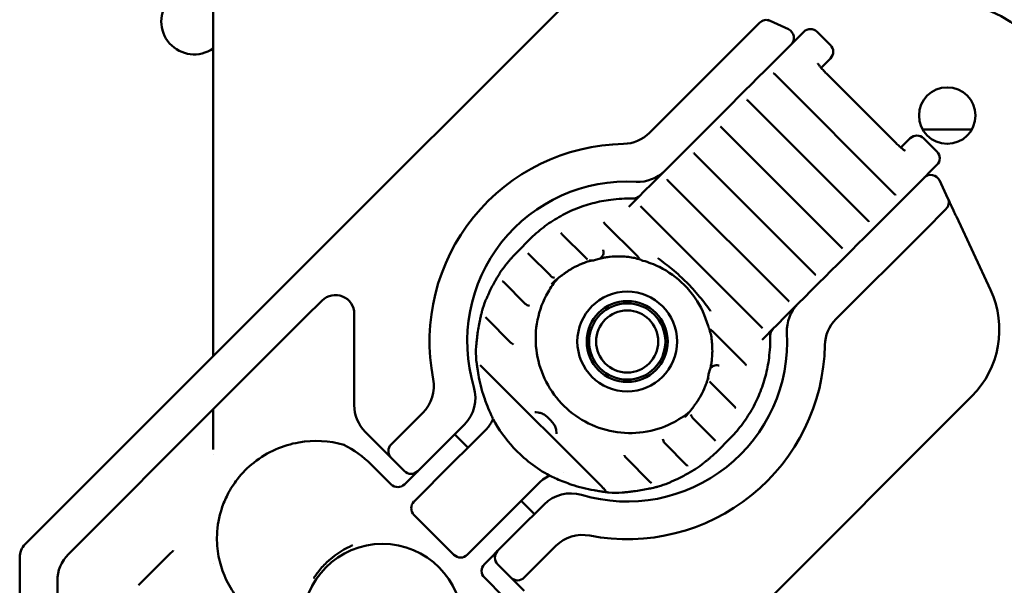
# Model space of a CAD drawing. Header units: millimetres. Extents: x 0 to 14369, y -869 to 2970.
# Tile 2 of 256: x 154 to 258, y 201 to 261. Entities that reach past the tile are written whole.
import ezdxf

# ---------------------------------------------------------------- set-up
doc = ezdxf.new("R2010")
doc.units = ezdxf.units.MM
doc.header["$LTSCALE"] = 10
doc.layers.add('Sichtbar (ISO)', color=7, linetype='Continuous', lineweight=50)

msp = doc.modelspace()

# ---------------------------------------------------------------- linework, layer by layer
at = {"layer": 'Sichtbar (ISO)'}
for p, q in [((174.235, 225.497), (174.235, 297.719)), ((182.715, 233.977), (212.414, 263.676)), ((232.301, 260.936), (230.044, 258.679)), ((233.165, 261.26), (233.321, 261.187)), ((233.42, 261.141), (233.431, 261.136)), ((235.36, 260.236), (233.431, 261.136)), ((234.948, 257.926), (236.996, 259.974)), ((238.41, 259.974), (239.824, 258.559)), ((230.044, 258.679), (220.603, 249.238)), ((233.569, 256.547), (234.948, 257.926)), ((233.569, 256.547), (232.936, 255.914)), ((238.833, 256.154), (239.824, 257.145)), ((232.936, 255.914), (232.088, 255.066)), ((246.629, 242.737), (233.901, 255.465)), ((246.586, 248.351), (239.515, 255.422)), ((230.742, 253.72), (231.425, 254.403)), ((232.088, 255.066), (231.425, 254.403)), ((230.742, 253.72), (230.109, 253.087)), ((229.261, 252.239), (228.599, 251.577)), ((230.109, 253.087), (229.261, 252.239)), ((243.802, 239.91), (231.074, 252.638)), ((227.915, 250.893), (228.599, 251.577)), ((227.282, 250.261), (226.434, 249.413)), ((227.915, 250.893), (227.282, 250.261)), ((226.434, 249.413), (225.772, 248.75)), ((240.975, 237.083), (228.247, 249.811)), ((254.845, 249.591), (249.625, 249.591)), ((249.625, 249.591), (254.845, 249.591)), ((225.089, 248.067), (224.456, 247.434)), ((225.089, 248.067), (225.772, 248.75)), ((248.309, 248.66), (247.318, 247.669)), ((249.724, 248.66), (251.138, 247.246)), ((224.456, 247.434), (223.608, 246.586)), ((238.148, 234.257), (225.421, 246.984)), ((222.262, 245.24), (222.945, 245.923)), ((223.608, 246.586), (222.945, 245.923)), ((251.138, 245.832), (249.091, 243.784)), ((222.262, 245.24), (221.629, 244.607)), ((220.781, 243.759), (220.119, 243.097)), ((221.629, 244.607), (220.781, 243.759)), ((235.322, 231.43), (222.594, 244.158)), ((249.091, 243.784), (247.711, 242.405)), ((252.3, 242.267), (251.4, 244.196)), ((219.435, 242.413), (220.119, 243.097)), ((218.802, 241.78), (218.414, 241.392)), ((219.435, 242.413), (218.802, 241.78)), ((219.643, 242.622), (219.643, 242.622)), ((246.23, 240.924), (247.078, 241.772)), ((247.078, 241.772), (247.711, 242.405)), ((252.3, 242.267), (252.306, 242.254)), ((252.351, 242.157), (252.471, 241.9)), ((232.495, 228.603), (219.767, 241.331)), ((245.567, 240.261), (246.23, 240.924)), ((249.843, 238.88), (252.1, 241.137)), ((252.677, 241.457), (252.897, 240.985)), ((215.861, 239.584), (219.359, 236.086)), ((244.251, 238.945), (244.884, 239.578)), ((245.567, 240.261), (244.884, 239.578)), ((253.199, 240.338), (256.832, 232.547)), ((211.175, 238.617), (211.175, 238.617)), ((211.299, 238.492), (213.809, 235.983)), ((240.402, 229.439), (249.843, 238.88)), ((243.403, 238.097), (244.251, 238.945)), ((206.637, 236.686), (207.862, 237.911)), ((242.741, 237.435), (243.403, 238.097)), ((207.676, 236.463), (207.676, 236.463)), ((241.425, 236.118), (242.057, 236.751)), ((242.741, 237.435), (242.057, 236.751)), ((207.792, 236.346), (210.068, 234.07)), ((213.895, 235.897), (213.895, 235.897)), ((215.114, 235.806), (215.114, 235.806)), ((240.577, 235.27), (241.425, 236.118)), ((204.715, 234.357), (204.715, 234.357)), ((239.914, 234.608), (239.231, 233.925)), ((239.914, 234.608), (240.577, 235.27)), ((182.715, 233.977), (181.49, 232.752)), ((204.997, 233.489), (204.997, 233.489)), ((205.114, 233.37), (207.393, 231.091)), ((210.92, 233.863), (210.92, 233.863)), ((237.75, 232.444), (238.598, 233.292)), ((238.598, 233.292), (239.231, 233.925)), ((164.958, 216.22), (181.49, 232.752)), ((237.087, 231.781), (237.75, 232.444)), ((185.82, 231.426), (185.543, 231.149)), ((237.087, 231.781), (236.404, 231.098)), ((184.318, 229.924), (185.543, 231.149)), ((202.821, 230.364), (202.821, 230.364)), ((207.845, 230.865), (207.845, 230.865)), ((234.923, 229.617), (235.771, 230.465)), ((235.771, 230.465), (236.404, 231.098)), ((184.318, 229.924), (167.786, 213.392)), ((189.235, 220.299), (189.235, 230.012)), ((203.178, 229.654), (203.178, 229.654)), ((205.886, 226.945), (203.309, 229.522)), ((234.261, 228.954), (234.923, 229.617)), ((226.89, 228.582), (226.89, 228.582)), ((227.25, 228.195), (230.748, 224.697)), ((232.944, 227.638), (233.577, 228.271)), ((234.261, 228.954), (233.577, 228.271)), ((233.786, 228.479), (233.786, 228.479)), ((232.556, 227.25), (232.944, 227.638)), ((202.179, 226.532), (202.179, 226.532)), ((202.194, 225.105), (202.194, 225.105)), ((215.56, 211.618), (202.782, 224.396)), ((227.061, 222.731), (227.061, 222.731)), ((227.147, 222.645), (229.656, 220.135)), ((254.84, 221.25), (225.141, 191.551)), ((174.235, 215.597), (174.235, 219.84)), ((225.027, 219.756), (225.027, 219.756)), ((225.138, 219.961), (225.138, 219.961)), ((196.518, 219.496), (195.277, 218.256)), ((225.234, 218.904), (227.51, 216.628)), ((193.156, 216.134), (195.277, 218.256)), ((197.915, 212.408), (203.2, 217.693)), ((198.106, 215.427), (200.934, 218.256)), ((191.742, 216.134), (190.406, 217.47)), ((201.306, 215.798), (199.891, 217.213)), ((227.85, 215.473), (229.075, 216.698)), ((162.917, 214.179), (164.958, 216.22)), ((193.156, 214.72), (191.742, 216.134)), ((222.255, 216.229), (224.534, 213.95)), ((174.235, 215.017), (174.235, 215.017)), ((193.156, 214.72), (194.57, 213.306)), ((198.106, 215.427), (195.985, 213.306)), ((218.109, 214.722), (220.686, 212.145)), ((154.281, 205.544), (162.917, 214.179)), ((167.786, 213.392), (165.745, 211.351)), ((193.158, 211.893), (191.036, 214.014)), ((225.521, 213.55), (225.521, 213.55)), ((194.572, 211.893), (195.103, 212.424)), ((195.315, 212.636), (195.103, 212.424)), ((195.315, 212.636), (195.985, 213.306)), ((197.335, 211.828), (197.915, 212.408)), ((211.452, 213.16), (211.452, 213.16)), ((165.745, 211.351), (158.867, 204.473)), ((197.335, 211.828), (195.621, 210.114)), ((208.857, 212.036), (203.572, 206.751)), ((215.56, 211.619), (215.56, 211.618)), ((220.818, 212.014), (220.818, 212.014)), ((221.528, 211.657), (221.528, 211.657)), ((222.581, 212.021), (222.581, 212.021)), ((217.696, 211.015), (217.696, 211.015)), ((195.581, 210.073), (195.621, 210.114)), ((206.591, 206.942), (209.42, 209.77)), ((208.377, 208.727), (206.962, 210.142)), ((199.823, 204.417), (195.581, 208.659)), ((201.278, 204.457), (202.992, 206.171)), ((203.572, 206.751), (202.992, 206.171)), ((206.591, 206.942), (204.47, 204.821)), ((189.029, 205.41), (189.029, 205.41)), ((209.42, 204.113), (210.66, 205.354)), ((153.695, 192.381), (153.695, 204.129)), ((169.798, 204.655), (166.315, 201.173)), ((169.804, 204.662), (169.798, 204.655)), ((169.851, 204.708), (169.828, 204.686)), ((169.982, 204.839), (169.912, 204.769)), ((201.278, 204.457), (201.237, 204.417)), ((203.8, 204.151), (203.588, 203.939)), ((203.8, 204.151), (204.47, 204.821)), ((209.42, 204.113), (207.298, 201.992)), ((174.235, 203.493), (174.235, 203.493)), ((203.057, 203.408), (203.588, 203.939)), ((204.47, 203.406), (205.884, 201.992)), ((205.178, 199.872), (203.057, 201.994)), ((207.298, 200.578), (205.884, 201.992)), ((157.695, 201.644), (157.695, 197.381))]:
    msp.add_line(p, q, dxfattribs=at)
for centre, radius in [((252.235, 251.071), 3), ((218.235, 227.071), 5.3), ((218.235, 227.071), 4.3), ((218.235, 227.071), 4.05), ((218.235, 227.071), 3.3), ((192.235, 197.071), 8.5)]:
    msp.add_circle(centre, radius, dxfattribs=at)
for centre, radius, start, end in [((172.235, 261.071), 3.5, 55.1501, 304.8499), ((172.235, 261.071), 3.5, 55.1501, 304.8499), ((252.235, 251.071), 12, 0, 90), ((233.008, 260.229), 1, 65, 135), ((234.937, 259.33), 1, 315, 65), ((237.703, 259.267), 1, 45, 135), ((239.117, 257.852), 1, 315, 45), ((217.774, 252.066), 4, 271.05448, 315), ((249.016, 247.953), 1, 45, 135), ((218.235, 227.071), 21, 91.05448, 190.9442), ((250.431, 246.539), 1, 315, 45), ((219.403, 248.038), 4, 266.81031, 315), ((250.494, 243.773), 1, 25, 135), ((218.235, 227.071), 17, 86.81031, 196.56311), ((251.393, 241.844), 1, 315, 25), ((247.769, 228.321), 10, 315, 25), ((187.235, 230.012), 2, 0, 135), ((239.202, 228.239), 4, 135, 183.18969), ((243.23, 226.61), 4, 135, 178.94552), ((218.235, 227.071), 17, 253.43689, 3.18969), ((218.235, 227.071), 21, 259.0558, 358.94552), ((193.689, 222.324), 4, 315, 10.9442), ((198.106, 221.084), 4, 315, 16.56311), ((193.235, 220.299), 4, 180, 225), ((183.163, 206.142), 11.134, 45, 63.47674), ((193.863, 215.427), 1, 135, 225), ((195.277, 214.013), 1, 225, 315), ((193.865, 212.6), 1, 225, 315), ((212.248, 206.942), 4, 73.43689, 135), ((196.288, 209.366), 1, 135, 225), ((213.488, 202.525), 4, 79.0558, 135), ((155.695, 204.129), 2, 135, 180), ((161.695, 201.644), 4, 135, 180), ((200.53, 205.124), 1, 225, 315), ((205.177, 204.113), 1, 135, 225), ((203.764, 202.701), 1, 135, 225), ((206.591, 202.699), 1, 225, 315)]:
    msp.add_arc(centre, radius, start, end, dxfattribs=at)
for centre, major_axis, ratio, start_param, end_param in [((217.318, 226.004), (-10.679, 10.683), 0.9992635, 0.0001859, 0.0683266), ((215.113, 236.618), (0.581, 0.15), 0.0177181, 6.2831843, 6.2888752), ((206.387, 235.54), (-0.452, 0.394), 0.0348186, 6.2748532, 6.28318), ((205.786, 234.819), (-0.463, 0.382), 0.8990992, 0.0004583, 0.0356399), ((217.323, 226.034), (-7.135, 7.134), 0.999609, 6.2652497, 6.2831153), ((209.763, 233.87), (0.555, -0.576), 0.0348925, 0.0000041, 0.0021735), ((183.856, 226.633), (-1.414, 1.414), 0.5773503, 6.2831678, 6.283191), ((202.781, 226.53), (-0.591, 0.104), 0.8483012, 6.2830846, 6.2832184), ((202.797, 225.116), (-0.59, -0.107), 0.7984847, 6.2831348, 6.283557), ((227.783, 223.949), (0.15, 0.581), 0.0177157, 6.2774847, 6.2831852), ((204.474, 219.19), (-0.551, -0.238), 0.5751879, 6.2825691, 6.2832358), ((217.198, 226.159), (7.134, -7.134), 0.999609, 6.2831358, 6.301003), ((225.034, 218.599), (-0.576, 0.555), 0.0348939, 6.2809938, 6.2831757), ((200.372, 220.521), (2.828, -2.828), 0.9925462, 0, 0.0001511), ((217.169, 226.154), (10.685, -10.678), 0.9992635, 6.2147441, 6.2828848), ((226.704, 215.223), (0.394, -0.452), 0.0348197, 0.0000065, 0.0083321), ((225.983, 214.622), (0.382, -0.463), 0.8991035, 6.2475947, 6.2828033), ((210.354, 213.31), (-0.238, -0.551), 0.5751389, 6.283156, 6.2835113), ((211.685, 209.207), (-2.828, 2.828), 0.9925462, 6.2830133, 6.2831853), ((216.28, 211.633), (-0.107, -0.59), 0.7984784, 6.2824256, 6.2869288), ((217.694, 211.617), (0.104, -0.591), 0.8483014, 6.2831532, 6.2836194), ((170.711, 204.154), (-0.707, 0.707), 0.8507961, 6.2831279, 6.2831778)]:
    msp.add_ellipse(centre, major_axis=major_axis, ratio=ratio, start_param=start_param, end_param=end_param, dxfattribs=at)
for points in [[(233.321, 261.187), (233.37, 261.164), (233.401, 261.149), (233.419, 261.141)], [(216.487, 242.134), (217.261, 242.232), (218.056, 242.277), (218.832, 242.269)], [(252.306, 242.254), (252.315, 242.235), (252.329, 242.204), (252.351, 242.157)], [(252.471, 241.9), (252.528, 241.776), (252.599, 241.625), (252.677, 241.457)], [(252.897, 240.985), (252.994, 240.778), (253.097, 240.556), (253.199, 240.338)], [(215.861, 239.584), (215.809, 239.636), (215.757, 239.689), (215.708, 239.738)], [(215.694, 236.769), (215.689, 236.787), (215.684, 236.805), (215.677, 236.823)], [(213.487, 235.363), (213.123, 235.214), (212.769, 235.043), (212.425, 234.853)], [(214, 235.809), (213.963, 235.835), (213.928, 235.864), (213.896, 235.896)], [(215.114, 235.806), (214.954, 235.772), (214.795, 235.734), (214.637, 235.692)], [(214.637, 235.692), (214.637, 235.692), (214.637, 235.692), (214.637, 235.692)], [(217.996, 236.089), (217.478, 236.126), (216.955, 236.121), (216.438, 236.077)], [(219.909, 235.656), (219.852, 235.672), (219.797, 235.696), (219.746, 235.726)], [(204.694, 234.325), (204.701, 234.336), (204.708, 234.346), (204.715, 234.357)], [(204.715, 234.357), (204.903, 234.639), (205.102, 234.915), (205.309, 235.183)], [(205.309, 235.183), (205.31, 235.184), (205.31, 235.185), (205.311, 235.186)], [(203.617, 232.364), (203.801, 232.76), (204.002, 233.149), (204.22, 233.528)], [(210.09, 234.048), (210.082, 234.056), (210.075, 234.063), (210.068, 234.07)], [(211.124, 233.973), (211.095, 233.951), (211.065, 233.931), (211.033, 233.914)], [(211.033, 233.914), (211.033, 233.914), (211.034, 233.914), (211.034, 233.914)], [(211.458, 234.217), (211.346, 234.138), (211.235, 234.057), (211.125, 233.974)], [(211.46, 234.219), (211.483, 234.234), (211.505, 234.251), (211.525, 234.269)], [(202.821, 230.364), (202.93, 230.719), (203.051, 231.071), (203.185, 231.417)], [(203.185, 231.417), (203.193, 231.438), (203.202, 231.459), (203.213, 231.479)], [(203.185, 231.417), (203.185, 231.417), (203.185, 231.417), (203.185, 231.417)], [(202.803, 230.288), (202.808, 230.313), (202.814, 230.339), (202.821, 230.364)], [(207.56, 230.964), (207.499, 230.999), (207.443, 231.042), (207.393, 231.091)], [(202.321, 227.772), (202.38, 228.28), (202.465, 228.785), (202.576, 229.284)], [(226.89, 228.582), (226.86, 228.633), (226.836, 228.688), (226.82, 228.745)], [(227.25, 228.195), (227.197, 228.247), (227.144, 228.302), (227.095, 228.351)], [(233.433, 227.668), (233.441, 226.892), (233.396, 226.097), (233.298, 225.323)], [(202.194, 225.105), (202.167, 225.58), (202.161, 226.057), (202.179, 226.532)], [(202.179, 226.532), (202.18, 226.566), (202.184, 226.6), (202.19, 226.634)], [(227.241, 225.273), (227.286, 225.791), (227.29, 226.314), (227.253, 226.832)], [(202.206, 225.009), (202.201, 225.04), (202.196, 225.072), (202.194, 225.105)], [(202.782, 224.396), (202.723, 224.455), (202.663, 224.516), (202.606, 224.573)], [(226.856, 223.473), (226.898, 223.631), (226.936, 223.79), (226.97, 223.95)], [(226.97, 223.95), (226.97, 223.95), (226.97, 223.95), (226.97, 223.95)], [(227.989, 224.513), (227.971, 224.519), (227.952, 224.525), (227.933, 224.53)], [(203.027, 221.177), (202.764, 221.947), (202.563, 222.741), (202.428, 223.543)], [(226.856, 223.473), (226.856, 223.473), (226.856, 223.473), (226.856, 223.473)], [(227.06, 222.732), (227.028, 222.764), (226.999, 222.799), (226.973, 222.836)], [(226.017, 221.261), (226.207, 221.604), (226.378, 221.959), (226.527, 222.323)], [(225.077, 219.868), (225.095, 219.9), (225.115, 219.931), (225.137, 219.96)], [(225.138, 219.961), (225.221, 220.071), (225.302, 220.182), (225.381, 220.294)], [(225.433, 220.361), (225.415, 220.341), (225.399, 220.319), (225.383, 220.296)], [(203.978, 218.841), (203.958, 218.877), (203.94, 218.915), (203.923, 218.952)], [(225.234, 218.904), (225.227, 218.911), (225.22, 218.918), (225.212, 218.926)], [(188.079, 216.148), (188.096, 216.129), (188.115, 216.114), (188.135, 216.104)], [(222.255, 216.229), (222.206, 216.279), (222.163, 216.335), (222.128, 216.396)], [(225.521, 213.55), (225.51, 213.543), (225.5, 213.537), (225.489, 213.53)], [(226.347, 214.145), (226.079, 213.938), (225.803, 213.739), (225.521, 213.55)], [(226.35, 214.147), (226.349, 214.146), (226.348, 214.145), (226.347, 214.145)], [(210.116, 212.759), (210.079, 212.776), (210.042, 212.794), (210.006, 212.813)], [(224.692, 213.056), (224.313, 212.838), (223.924, 212.637), (223.528, 212.453)], [(214.707, 211.264), (213.905, 211.399), (213.111, 211.6), (212.341, 211.863)], [(220.448, 211.412), (219.949, 211.301), (219.444, 211.216), (218.936, 211.157)], [(221.528, 211.657), (221.503, 211.65), (221.477, 211.644), (221.452, 211.639)], [(222.581, 212.021), (222.235, 211.887), (221.883, 211.766), (221.528, 211.657)], [(222.643, 212.049), (222.623, 212.038), (222.602, 212.029), (222.581, 212.021)], [(216.27, 211.03), (216.237, 211.032), (216.205, 211.036), (216.174, 211.042)], [(217.696, 211.015), (217.221, 210.997), (216.744, 211.003), (216.27, 211.03)], [(217.798, 211.026), (217.764, 211.02), (217.73, 211.016), (217.696, 211.015)], [(169.804, 204.662), (169.811, 204.669), (169.819, 204.677), (169.828, 204.686)], [(169.851, 204.708), (169.868, 204.726), (169.889, 204.746), (169.912, 204.769)], [(169.982, 204.839), (169.989, 204.846), (169.996, 204.854), (170.004, 204.861)]]:
    msp.add_open_spline(points, degree=3, dxfattribs=at)
for points, knots in [([(238.485, 256.606), (238.485, 256.606), (238.486, 256.605), (238.492, 256.596), (238.502, 256.578), (238.541, 256.52), (238.575, 256.474), (238.67, 256.349), (238.739, 256.264), (238.908, 256.065), (239.012, 255.948), (239.244, 255.698), (239.372, 255.565), (239.507, 255.43), (239.511, 255.426), (239.515, 255.422)], [3.5281176, 3.5281176, 3.5281176, 3.5281176, 3.5689324, 3.5689324, 3.6990177, 3.6990177, 3.8849894, 3.8849894, 4.1277843, 4.1277843, 4.4073652, 4.4073652, 4.70352, 4.70352, 4.712389, 4.712389, 4.712389, 4.712389]), ([(233.901, 255.465), (233.867, 255.498), (233.833, 255.533), (233.796, 255.57), (233.791, 255.575), (233.786, 255.581)], [0, 0, 0, 0, 0.0071299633, 0.0071299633, 0.0083871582, 0.0083871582, 0.0083871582, 0.0083871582]), ([(231.074, 252.638), (231.04, 252.671), (231.006, 252.706), (230.97, 252.743), (230.964, 252.749), (230.959, 252.754)], [0, 0, 0, 0, 0.0071299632, 0.0071299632, 0.0083871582, 0.0083871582, 0.0083871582, 0.0083871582]), ([(228.247, 249.811), (228.214, 249.845), (228.179, 249.879), (228.143, 249.916), (228.137, 249.922), (228.132, 249.927)], [0, 0, 0, 0, 0.0071299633, 0.0071299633, 0.0083871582, 0.0083871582, 0.0083871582, 0.0083871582]), ([(247.771, 247.321), (247.771, 247.321), (247.769, 247.322), (247.76, 247.328), (247.742, 247.338), (247.684, 247.377), (247.638, 247.41), (247.513, 247.506), (247.428, 247.575), (247.229, 247.744), (247.112, 247.848), (246.862, 248.08), (246.729, 248.208), (246.594, 248.343), (246.59, 248.347), (246.586, 248.351)], [6.6697103, 6.6697103, 6.6697103, 6.6697103, 6.7105251, 6.7105251, 6.8406103, 6.8406103, 7.026582, 7.026582, 7.269377, 7.269377, 7.5489579, 7.5489579, 7.8451127, 7.8451127, 7.8539816, 7.8539816, 7.8539816, 7.8539816]), ([(225.421, 246.984), (225.387, 247.018), (225.353, 247.053), (225.316, 247.09), (225.311, 247.095), (225.305, 247.1)], [0, 0, 0, 0, 0.0071299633, 0.0071299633, 0.0083871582, 0.0083871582, 0.0083871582, 0.0083871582]), ([(222.594, 244.158), (222.56, 244.191), (222.526, 244.226), (222.489, 244.263), (222.484, 244.268), (222.479, 244.274)], [0, 0, 0, 0, 0.0071299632, 0.0071299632, 0.0083871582, 0.0083871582, 0.0083871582, 0.0083871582]), ([(246.745, 242.622), (246.728, 242.638), (246.71, 242.656), (246.671, 242.695), (246.65, 242.716), (246.629, 242.737)], [0.0000051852, 0.0000051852, 0.0000051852, 0.0000051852, 0.0039485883, 0.0039485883, 0.0084127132, 0.0084127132, 0.0084127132, 0.0084127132]), ([(207.862, 237.911), (208.322, 238.372), (208.813, 238.802), (209.848, 239.594), (210.392, 239.956), (211.522, 240.605), (212.109, 240.892), (213.315, 241.387), (213.935, 241.595), (215.197, 241.927), (215.839, 242.052), (216.487, 242.134)], [1.57079633, 1.57079633, 1.57079633, 1.57079633, 1.70193451, 1.70193451, 1.83307269, 1.83307269, 1.96421087, 1.96421087, 2.09534905, 2.09534905, 2.22648723, 2.22648723, 2.22648723, 2.22648723]), ([(218.832, 242.269), (218.926, 242.268), (219.019, 242.281), (219.191, 242.326), (219.272, 242.36), (219.435, 242.447), (219.514, 242.504), (219.604, 242.583), (219.624, 242.602), (219.643, 242.622)], [0, 0, 0, 0, 0.014801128, 0.014801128, 0.030028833, 0.030028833, 0.049271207, 0.049271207, 0.055147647, 0.055147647, 0.055147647, 0.055147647]), ([(219.767, 241.331), (219.734, 241.365), (219.699, 241.399), (219.663, 241.436), (219.657, 241.442), (219.652, 241.447)], [0, 0, 0, 0, 0.0071299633, 0.0071299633, 0.0083871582, 0.0083871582, 0.0083871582, 0.0083871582]), ([(243.918, 239.795), (243.901, 239.811), (243.883, 239.829), (243.844, 239.868), (243.823, 239.889), (243.802, 239.91)], [0.0000051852, 0.0000051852, 0.0000051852, 0.0000051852, 0.0039485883, 0.0039485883, 0.0084127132, 0.0084127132, 0.0084127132, 0.0084127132]), ([(211.299, 238.492), (211.261, 238.531), (211.221, 238.571), (211.182, 238.61), (211.179, 238.614), (211.175, 238.617)], [0, 0, 0, 0, 0.0081822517, 0.0081822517, 0.0089957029, 0.0089957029, 0.0089957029, 0.0089957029]), ([(207.792, 236.346), (207.758, 236.38), (207.723, 236.415), (207.687, 236.452), (207.681, 236.457), (207.676, 236.463)], [0, 0, 0, 0, 0.0071742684, 0.0071742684, 0.0084154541, 0.0084154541, 0.0084154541, 0.0084154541]), ([(215.694, 236.769), (215.715, 236.688), (215.723, 236.603), (215.712, 236.439), (215.694, 236.357), (215.635, 236.205), (215.593, 236.133), (215.489, 236.005), (215.425, 235.949), (215.282, 235.858), (215.199, 235.824), (215.114, 235.806)], [0, 0, 0, 0, 0.012476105, 0.012476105, 0.024785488, 0.024785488, 0.037259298, 0.037259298, 0.050075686, 0.050075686, 0.063429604, 0.063429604, 0.063429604, 0.063429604]), ([(241.091, 236.968), (241.075, 236.985), (241.056, 237.003), (241.017, 237.041), (240.996, 237.062), (240.975, 237.083)], [0.0000051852, 0.0000051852, 0.0000051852, 0.0000051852, 0.0039485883, 0.0039485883, 0.0084127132, 0.0084127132, 0.0084127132, 0.0084127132]), ([(205.323, 235.201), (205.345, 235.227), (205.375, 235.264), (205.449, 235.355), (205.495, 235.412), (205.6, 235.54), (205.662, 235.615), (205.793, 235.77), (205.864, 235.853), (205.935, 235.934)], [0, 0, 0, 0, 0.012782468, 0.012782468, 0.026888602, 0.026888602, 0.042387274, 0.042387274, 0.058521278, 0.058521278, 0.058521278, 0.058521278]), ([(214.456, 235.667), (214.451, 235.666), (214.445, 235.665), (214.417, 235.66), (214.389, 235.654), (214.308, 235.636), (214.251, 235.622), (214.11, 235.584), (214.02, 235.557), (213.821, 235.491), (213.709, 235.45), (213.559, 235.392), (213.523, 235.378), (213.487, 235.363)], [0.026902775, 0.026902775, 0.026902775, 0.026902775, 0.029847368, 0.029847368, 0.039190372, 0.039190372, 0.052388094, 0.052388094, 0.068937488, 0.068937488, 0.087288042, 0.087288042, 0.093191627, 0.093191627, 0.093191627, 0.093191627]), ([(213.896, 235.896), (213.888, 235.904), (213.879, 235.913), (213.859, 235.933), (213.847, 235.944), (213.827, 235.965), (213.818, 235.974), (213.809, 235.983)], [0, 0, 0, 0, 0.0020448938, 0.0020448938, 0.0045274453, 0.0045274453, 0.0064285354, 0.0064285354, 0.0064285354, 0.0064285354]), ([(214.637, 235.692), (214.559, 235.671), (214.478, 235.663), (214.333, 235.672), (214.268, 235.685), (214.206, 235.705)], [0, 0, 0, 0, 0.012255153, 0.012255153, 0.02227362, 0.02227362, 0.02227362, 0.02227362]), ([(216.438, 236.077), (216.264, 236.062), (216.087, 236.04), (215.853, 236.002), (215.784, 235.989), (215.605, 235.953), (215.501, 235.929), (215.389, 235.899), (215.36, 235.891), (215.32, 235.879), (215.306, 235.874), (215.295, 235.87)], [0, 0, 0, 0, 0.026106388, 0.026106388, 0.037531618, 0.037531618, 0.057356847, 0.057356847, 0.0653743, 0.0653743, 0.071270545, 0.071270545, 0.071270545, 0.071270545]), ([(219.757, 235.72), (219.754, 235.721), (219.749, 235.723), (219.731, 235.731), (219.714, 235.738), (219.668, 235.756), (219.636, 235.768), (219.541, 235.802), (219.472, 235.824), (219.279, 235.88), (219.147, 235.914), (218.804, 235.99), (218.582, 236.028), (218.237, 236.069), (218.116, 236.081), (217.996, 236.089)], [0.00575014, 0.00575014, 0.00575014, 0.00575014, 0.00890723, 0.00890723, 0.0147061, 0.0147061, 0.02288572, 0.02288572, 0.03710129, 0.03710129, 0.06038451, 0.06038451, 0.09514594, 0.09514594, 0.1132729, 0.1132729, 0.1132729, 0.1132729]), ([(219.515, 235.931), (219.488, 235.957), (219.46, 235.985), (219.408, 236.037), (219.383, 236.062), (219.359, 236.086)], [0, 0, 0, 0, 0.006035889, 0.006035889, 0.011180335, 0.011180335, 0.011180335, 0.011180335]), ([(224.27, 233.106), (223.509, 233.866), (222.612, 234.51), (221.092, 235.264), (220.508, 235.488), (219.91, 235.656)], [0, 0, 0, 0, 0.16137766, 0.16137766, 0.25446282, 0.25446282, 0.25446282, 0.25446282]), ([(224.529, 233.365), (224.302, 233.592), (224.072, 233.813), (223.57, 234.273), (223.299, 234.51), (222.535, 235.146), (222.027, 235.533), (221.483, 235.915), (221.479, 235.918), (221.472, 235.922)], [0.00000157, 0.00000157, 0.00000157, 0.00000157, 0.04820968, 0.04820968, 0.10241071, 0.10241071, 0.1983018, 0.1983018, 0.19945419, 0.19945419, 0.19945419, 0.19945419]), ([(204.22, 233.528), (204.28, 233.632), (204.341, 233.737), (204.455, 233.929), (204.509, 234.019), (204.6, 234.169), (204.639, 234.232), (204.678, 234.297), (204.687, 234.313), (204.694, 234.325)], [0, 0, 0, 0, 0.018076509, 0.018076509, 0.035780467, 0.035780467, 0.052443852, 0.052443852, 0.058975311, 0.058975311, 0.058975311, 0.058975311]), ([(212.425, 234.853), (212.326, 234.797), (212.225, 234.739), (212.041, 234.626), (211.954, 234.57), (211.799, 234.468), (211.73, 234.42), (211.617, 234.339), (211.571, 234.304), (211.533, 234.276), (211.526, 234.27), (211.521, 234.266), (211.52, 234.265), (211.519, 234.265)], [0, 0, 0, 0, 0.017130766, 0.017130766, 0.033842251, 0.033842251, 0.050827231, 0.050827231, 0.068117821, 0.068117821, 0.074344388, 0.074344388, 0.075889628, 0.075889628, 0.075889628, 0.075889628]), ([(205.114, 233.37), (205.079, 233.405), (205.044, 233.441), (205.007, 233.479), (205.002, 233.484), (204.997, 233.489)], [0, 0, 0, 0, 0.0073972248, 0.0073972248, 0.0085291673, 0.0085291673, 0.0085291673, 0.0085291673]), ([(224.901, 219.649), (224.311, 219.154), (223.662, 218.729), (222.024, 217.912), (220.998, 217.593), (218.896, 217.295), (217.819, 217.315), (215.725, 217.695), (214.708, 218.053), (212.835, 219.07), (211.98, 219.728), (210.517, 221.28), (209.91, 222.172), (209.006, 224.1), (208.709, 225.135), (208.454, 227.245), (208.496, 228.319), (208.917, 230.398), (209.296, 231.402), (210.111, 232.82), (210.443, 233.295), (210.813, 233.737)], [4.7996993, 4.7996993, 4.7996993, 4.7996993, 5.0328963, 5.0328963, 5.3532996, 5.3532996, 5.6734371, 5.6734371, 5.9932604, 5.9932604, 6.3128448, 6.3128448, 6.632352, 6.632352, 6.9519703, 6.9519703, 7.2718493, 7.2718493, 7.592043, 7.592043, 7.7666716, 7.7666716, 7.7666716, 7.7666716]), ([(210.499, 233.832), (210.414, 233.849), (210.331, 233.879), (210.195, 233.957), (210.139, 233.999), (210.09, 234.048)], [0, 0, 0, 0, 0.013094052, 0.013094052, 0.023534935, 0.023534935, 0.023534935, 0.023534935]), ([(211.064, 233.932), (211.061, 233.93), (211.056, 233.926), (211.035, 233.911), (211.013, 233.895), (210.949, 233.847), (210.902, 233.81), (210.786, 233.716), (210.715, 233.656), (210.564, 233.524), (210.483, 233.45), (210.375, 233.348), (210.346, 233.321), (210.318, 233.294)], [0.010637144, 0.010637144, 0.010637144, 0.010637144, 0.015447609, 0.015447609, 0.026207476, 0.026207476, 0.041343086, 0.041343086, 0.058419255, 0.058419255, 0.075195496, 0.075195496, 0.081061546, 0.081061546, 0.081061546, 0.081061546]), ([(227.086, 230.308), (227.082, 230.314), (227.078, 230.32), (226.711, 230.843), (226.33, 231.345), (225.69, 232.116), (225.451, 232.391), (224.983, 232.901), (224.76, 233.135), (224.529, 233.365)], [-0.00109318, -0.00109318, -0.00109318, -0.00109318, 0, 0, 0.09482162, 0.09482162, 0.14916159, 0.14916159, 0.19738633, 0.19738633, 0.19738633, 0.19738633]), ([(238.264, 234.141), (238.248, 234.158), (238.23, 234.176), (238.191, 234.214), (238.17, 234.235), (238.148, 234.257)], [0.0000051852, 0.0000051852, 0.0000051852, 0.0000051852, 0.0039485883, 0.0039485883, 0.0084127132, 0.0084127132, 0.0084127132, 0.0084127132]), ([(203.213, 231.479), (203.222, 231.497), (203.235, 231.524), (203.267, 231.593), (203.288, 231.638), (203.339, 231.752), (203.372, 231.824), (203.434, 231.962), (203.463, 232.027), (203.533, 232.181), (203.575, 232.273), (203.617, 232.364)], [0.00004784, 0.00004784, 0.00004784, 0.00004784, 0.008863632, 0.008863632, 0.019471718, 0.019471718, 0.033188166, 0.033188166, 0.044309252, 0.044309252, 0.059303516, 0.059303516, 0.059303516, 0.059303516]), ([(226.82, 228.746), (226.528, 229.786), (226.06, 230.791), (225.102, 232.191), (224.705, 232.67), (224.27, 233.106)], [0, 0, 0, 0, 0.16199114, 0.16199114, 0.25445463, 0.25445463, 0.25445463, 0.25445463]), ([(235.438, 231.315), (235.421, 231.331), (235.403, 231.349), (235.364, 231.388), (235.343, 231.409), (235.322, 231.43)], [0.0000051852, 0.0000051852, 0.0000051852, 0.0000051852, 0.0039485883, 0.0039485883, 0.0084127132, 0.0084127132, 0.0084127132, 0.0084127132]), ([(202.576, 229.284), (202.609, 229.436), (202.644, 229.589), (202.708, 229.865), (202.738, 229.992), (202.771, 230.136), (202.779, 230.174), (202.793, 230.239), (202.799, 230.268), (202.803, 230.288)], [0, 0, 0, 0, 0.023374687, 0.023374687, 0.045433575, 0.045433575, 0.054044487, 0.054044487, 0.063047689, 0.063047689, 0.063047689, 0.063047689]), ([(207.845, 230.865), (207.76, 230.877), (207.677, 230.904), (207.586, 230.949), (207.573, 230.956), (207.56, 230.964)], [0, 0, 0, 0, 0.012826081, 0.012826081, 0.015125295, 0.015125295, 0.015125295, 0.015125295]), ([(203.309, 229.522), (203.287, 229.544), (203.265, 229.566), (203.221, 229.61), (203.199, 229.633), (203.178, 229.654)], [0, 0, 0, 0, 0.0046503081, 0.0046503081, 0.0094761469, 0.0094761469, 0.0094761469, 0.0094761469]), ([(227.253, 226.832), (227.237, 227.066), (227.209, 227.3), (227.13, 227.763), (227.077, 227.998), (226.993, 228.291), (226.966, 228.376), (226.926, 228.49), (226.912, 228.527), (226.894, 228.57), (226.888, 228.583), (226.885, 228.591), (226.884, 228.592), (226.884, 228.593)], [0, 0, 0, 0, 0.03516937, 0.03516937, 0.07383862, 0.07383862, 0.09111894, 0.09111894, 0.10093109, 0.10093109, 0.10651772, 0.10651772, 0.10732677, 0.10732677, 0.10732677, 0.10732677]), ([(232.611, 228.488), (232.594, 228.505), (232.576, 228.522), (232.537, 228.561), (232.516, 228.582), (232.495, 228.603)], [0.0000051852, 0.0000051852, 0.0000051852, 0.0000051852, 0.0039485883, 0.0039485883, 0.0084127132, 0.0084127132, 0.0084127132, 0.0084127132]), ([(233.786, 228.479), (233.726, 228.42), (233.669, 228.352), (233.575, 228.208), (233.535, 228.134), (233.482, 227.997), (233.464, 227.936), (233.439, 227.808), (233.432, 227.738), (233.433, 227.668)], [0, 0, 0, 0, 0.018132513, 0.018132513, 0.033555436, 0.033555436, 0.044129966, 0.044129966, 0.055188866, 0.055188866, 0.055188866, 0.055188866]), ([(202.19, 226.634), (202.193, 226.651), (202.196, 226.674), (202.205, 226.733), (202.21, 226.772), (202.222, 226.874), (202.23, 226.943), (202.249, 227.116), (202.26, 227.224), (202.287, 227.477), (202.304, 227.625), (202.321, 227.772)], [0, 0, 0, 0, 0.006753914, 0.006753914, 0.015044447, 0.015044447, 0.027338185, 0.027338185, 0.044481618, 0.044481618, 0.066637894, 0.066637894, 0.066637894, 0.066637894]), ([(206.154, 226.768), (206.074, 226.801), (205.998, 226.846), (205.916, 226.916), (205.901, 226.93), (205.886, 226.945)], [0, 0, 0, 0, 0.012908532, 0.012908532, 0.016096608, 0.016096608, 0.016096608, 0.016096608]), ([(202.428, 223.543), (202.401, 223.706), (202.375, 223.869), (202.328, 224.177), (202.307, 224.323), (202.273, 224.564), (202.259, 224.664), (202.239, 224.804), (202.232, 224.851), (202.219, 224.937), (202.212, 224.977), (202.206, 225.008)], [0, 0, 0, 0, 0.024751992, 0.024751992, 0.047531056, 0.047531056, 0.064467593, 0.064467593, 0.07348672, 0.07348672, 0.082847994, 0.082847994, 0.082847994, 0.082847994]), ([(227.034, 224.131), (227.037, 224.137), (227.039, 224.145), (227.048, 224.174), (227.057, 224.202), (227.078, 224.28), (227.092, 224.334), (227.123, 224.468), (227.14, 224.553), (227.177, 224.75), (227.195, 224.866), (227.222, 225.079), (227.233, 225.176), (227.241, 225.273)], [0.070594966, 0.070594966, 0.070594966, 0.070594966, 0.074003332, 0.074003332, 0.082601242, 0.082601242, 0.094395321, 0.094395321, 0.109404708, 0.109404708, 0.127352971, 0.127352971, 0.14198198, 0.14198198, 0.14198198, 0.14198198]), ([(233.298, 225.323), (233.216, 224.675), (233.091, 224.033), (232.759, 222.771), (232.551, 222.151), (232.056, 220.945), (231.769, 220.358), (231.12, 219.228), (230.758, 218.684), (229.966, 217.649), (229.536, 217.158), (229.075, 216.698)], [4.05669806, 4.05669806, 4.05669806, 4.05669806, 4.18783625, 4.18783625, 4.31897443, 4.31897443, 4.45011261, 4.45011261, 4.5812508, 4.5812508, 4.71238898, 4.71238898, 4.71238898, 4.71238898]), ([(226.97, 223.95), (226.987, 224.029), (227.017, 224.105), (227.1, 224.244), (227.153, 224.307), (227.277, 224.416), (227.351, 224.461), (227.507, 224.527), (227.592, 224.547), (227.762, 224.559), (227.85, 224.551), (227.933, 224.53)], [0, 0, 0, 0, 0.012387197, 0.012387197, 0.024849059, 0.024849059, 0.037718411, 0.037718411, 0.050555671, 0.050555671, 0.063436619, 0.063436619, 0.063436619, 0.063436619]), ([(230.902, 224.544), (230.867, 224.579), (230.83, 224.615), (230.778, 224.667), (230.763, 224.682), (230.748, 224.697)], [0, 0, 0, 0, 0.007810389, 0.007810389, 0.010994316, 0.010994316, 0.010994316, 0.010994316]), ([(226.527, 222.323), (226.573, 222.436), (226.617, 222.551), (226.692, 222.767), (226.725, 222.871), (226.779, 223.057), (226.8, 223.142), (226.82, 223.233), (226.825, 223.257), (226.829, 223.282), (226.83, 223.288), (226.831, 223.292)], [0, 0, 0, 0, 0.018368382, 0.018368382, 0.036645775, 0.036645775, 0.055231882, 0.055231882, 0.063441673, 0.063441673, 0.066272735, 0.066272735, 0.066272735, 0.066272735]), ([(226.869, 223.043), (226.843, 223.124), (226.829, 223.211), (226.832, 223.355), (226.84, 223.415), (226.856, 223.473)], [0, 0, 0, 0, 0.013104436, 0.013104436, 0.022240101, 0.022240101, 0.022240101, 0.022240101]), ([(227.147, 222.645), (227.123, 222.668), (227.1, 222.692), (227.072, 222.72), (227.066, 222.727), (227.06, 222.732)], [0, 0, 0, 0, 0.0049394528, 0.0049394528, 0.0064062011, 0.0064062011, 0.0064062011, 0.0064062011]), ([(203.923, 218.952), (203.893, 219.022), (203.859, 219.099), (203.772, 219.295), (203.718, 219.417), (203.539, 219.829), (203.415, 220.13), (203.203, 220.678), (203.113, 220.927), (203.027, 221.177)], [0, 0, 0, 0, 0.01424479, 0.01424479, 0.0354851, 0.0354851, 0.08474901, 0.08474901, 0.12432899, 0.12432899, 0.12432899, 0.12432899]), ([(225.428, 220.355), (225.429, 220.356), (225.432, 220.359), (225.442, 220.372), (225.453, 220.387), (225.488, 220.433), (225.515, 220.47), (225.585, 220.568), (225.632, 220.636), (225.734, 220.79), (225.792, 220.88), (225.906, 221.066), (225.963, 221.164), (226.017, 221.261)], [0.004853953, 0.004853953, 0.004853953, 0.004853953, 0.008820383, 0.008820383, 0.017419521, 0.017419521, 0.030499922, 0.030499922, 0.046985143, 0.046985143, 0.06427905, 0.06427905, 0.080981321, 0.080981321, 0.080981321, 0.080981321]), ([(224.458, 219.154), (224.535, 219.234), (224.611, 219.315), (224.747, 219.467), (224.81, 219.54), (224.92, 219.67), (224.968, 219.73), (225.044, 219.828), (225.073, 219.868), (225.091, 219.893), (225.094, 219.897), (225.096, 219.9)], [0, 0, 0, 0, 0.016611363, 0.016611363, 0.032780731, 0.032780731, 0.049397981, 0.049397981, 0.066460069, 0.066460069, 0.070085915, 0.070085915, 0.070085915, 0.070085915]), ([(229.781, 220.011), (229.761, 220.031), (229.738, 220.053), (229.696, 220.095), (229.676, 220.115), (229.656, 220.135)], [0, 0, 0, 0, 0.0047968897, 0.0047968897, 0.0090318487, 0.0090318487, 0.0090318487, 0.0090318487]), ([(203.2, 217.693), (203.501, 217.994), (203.754, 218.348), (203.955, 218.756), (203.972, 218.79), (203.987, 218.824)], [0, 0, 0, 0, 0.064463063, 0.064463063, 0.070258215, 0.070258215, 0.070258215, 0.070258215]), ([(210, 212.817), (208.58, 213.586), (207.27, 214.602), (205.32, 216.701), (204.578, 217.734), (203.982, 218.834)], [0.00034963, 0.00034963, 0.00034963, 0.00034963, 0.2425494, 0.2425494, 0.43024216, 0.43024216, 0.43024216, 0.43024216]), ([(208.431, 219.566), (208.433, 219.566), (208.436, 219.566), (208.476, 219.564), (208.611, 219.561), (208.932, 219.509), (209.062, 219.473), (209.334, 219.354), (209.468, 219.269), (209.679, 219.105), (209.749, 219.045), (209.874, 218.93), (209.93, 218.877), (209.985, 218.822)], [-0.10990912, -0.10990912, -0.10990912, -0.10990912, -0.10786585, -0.10786585, -0.07710223, -0.07710223, -0.05275424, -0.05275424, -0.0256401, -0.0256401, -0.01163884, -0.01163884, -0.00000102, -0.00000102, -0.00000102, -0.00000102]), ([(209.985, 218.822), (210.04, 218.767), (210.094, 218.711), (210.209, 218.585), (210.269, 218.515), (210.434, 218.304), (210.518, 218.169), (210.637, 217.898), (210.673, 217.767), (210.722, 217.464), (210.727, 217.337), (210.73, 217.272), (210.73, 217.269), (210.73, 217.267)], [-0.035424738, -0.035424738, -0.035424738, -0.035424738, -0.031491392, -0.031491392, -0.026754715, -0.026754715, -0.017602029, -0.017602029, -0.009404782, -0.009404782, 0, 0, 0.000337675, 0.000337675, 0.000337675, 0.000337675]), ([(225.212, 218.926), (225.154, 218.985), (225.104, 219.054), (225.034, 219.193), (225.01, 219.264), (224.996, 219.335)], [0, 0, 0, 0, 0.012497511, 0.012497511, 0.023527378, 0.023527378, 0.023527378, 0.023527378]), ([(188.148, 216.097), (186.576, 216.547), (184.937, 216.628), (181.691, 216.058), (180.03, 215.368), (177.942, 213.707), (177.349, 213.12), (176.433, 211.943), (176.078, 211.394), (175.536, 210.332), (175.327, 209.836), (174.876, 208.455), (174.696, 207.5), (174.628, 205.773), (174.688, 204.981), (174.965, 203.526), (175.175, 202.841), (175.737, 201.493), (176.109, 200.833), (176.647, 200.068), (176.776, 199.897), (176.909, 199.731)], [0.0010976, 0.0010976, 0.0010976, 0.0010976, 0.3570636, 0.3570636, 0.7274787, 0.7274787, 0.8841704, 0.8841704, 0.9971133, 0.9971133, 1.0840439, 1.0840439, 1.2273134, 1.2273134, 1.3435268, 1.3435268, 1.4542382, 1.4542382, 1.5813246, 1.5813246, 1.6199107, 1.6199107, 1.6199107, 1.6199107]), ([(222.128, 216.396), (222.086, 216.468), (222.055, 216.548), (222.035, 216.647), (222.032, 216.664), (222.029, 216.681)], [0, 0, 0, 0, 0.012557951, 0.012557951, 0.015145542, 0.015145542, 0.015145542, 0.015145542]), ([(227.627, 216.512), (227.61, 216.529), (227.591, 216.547), (227.552, 216.586), (227.531, 216.607), (227.51, 216.628)], [0, 0, 0, 0, 0.0040426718, 0.0040426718, 0.0084428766, 0.0084428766, 0.0084428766, 0.0084428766]), ([(218.109, 214.722), (218.048, 214.783), (217.996, 214.856), (217.948, 214.952), (217.94, 214.971), (217.933, 214.989)], [0, 0, 0, 0, 0.01307354, 0.01307354, 0.016094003, 0.016094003, 0.016094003, 0.016094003]), ([(227.098, 214.77), (227.011, 214.694), (226.921, 214.618), (226.753, 214.477), (226.672, 214.41), (226.532, 214.295), (226.471, 214.245), (226.4, 214.188), (226.381, 214.172), (226.365, 214.159)], [0, 0, 0, 0, 0.017373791, 0.017373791, 0.034413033, 0.034413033, 0.05082298, 0.05082298, 0.058488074, 0.058488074, 0.058488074, 0.058488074]), ([(224.653, 213.833), (224.635, 213.85), (224.616, 213.869), (224.577, 213.908), (224.556, 213.929), (224.534, 213.95)], [0, 0, 0, 0, 0.0040884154, 0.0040884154, 0.0085537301, 0.0085537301, 0.0085537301, 0.0085537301]), ([(225.489, 213.53), (225.469, 213.519), (225.44, 213.501), (225.366, 213.456), (225.317, 213.426), (225.197, 213.353), (225.122, 213.308), (224.956, 213.209), (224.861, 213.154), (224.742, 213.084), (224.717, 213.07), (224.692, 213.056)], [0.000052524, 0.000052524, 0.000052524, 0.000052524, 0.010584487, 0.010584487, 0.02314323, 0.02314323, 0.038219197, 0.038219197, 0.054805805, 0.054805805, 0.059109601, 0.059109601, 0.059109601, 0.059109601]), ([(209.988, 212.823), (209.739, 212.709), (209.498, 212.566), (209.129, 212.289), (208.988, 212.167), (208.857, 212.036)], [0.363283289, 0.363283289, 0.363283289, 0.363283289, 0.40559716, 0.40559716, 0.433683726, 0.433683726, 0.433683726, 0.433683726]), ([(212.341, 211.863), (211.802, 212.048), (211.263, 212.259), (210.535, 212.573), (210.304, 212.678), (210.116, 212.759)], [0, 0, 0, 0, 0.08544106, 0.08544106, 0.12395928, 0.12395928, 0.12395928, 0.12395928]), ([(223.528, 212.453), (223.413, 212.4), (223.295, 212.346), (223.077, 212.247), (222.972, 212.201), (222.842, 212.142), (222.804, 212.125), (222.717, 212.084), (222.671, 212.063), (222.643, 212.049)], [0, 0, 0, 0, 0.019044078, 0.019044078, 0.037625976, 0.037625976, 0.045934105, 0.045934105, 0.059138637, 0.059138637, 0.059138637, 0.059138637]), ([(215.801, 211.377), (215.781, 211.397), (215.759, 211.419), (215.703, 211.474), (215.668, 211.508), (215.608, 211.567), (215.583, 211.592), (215.558, 211.616)], [0, 0, 0, 0, 0.004888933, 0.004888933, 0.012361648, 0.012361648, 0.017619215, 0.017619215, 0.017619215, 0.017619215]), ([(215.926, 211.227), (215.927, 211.227), (215.928, 211.227), (215.928, 211.228), (215.93, 211.229), (215.93, 211.231), (215.928, 211.236), (215.926, 211.241), (215.921, 211.247), (215.915, 211.256), (215.908, 211.264), (215.898, 211.275), (215.887, 211.288), (215.875, 211.301), (215.861, 211.315), (215.845, 211.332), (215.832, 211.345), (215.818, 211.36), (215.801, 211.377)], [0.17781355, 0.17781355, 0.17781355, 0.17781355, 0.2, 0.2, 0.2, 0.3, 0.3, 0.3, 0.4, 0.4, 0.4, 0.5, 0.5, 0.5, 0.6, 0.6, 0.6, 0.68323864, 0.68323864, 0.68323864, 0.68323864]), ([(221.452, 211.639), (221.434, 211.636), (221.407, 211.63), (221.339, 211.616), (221.294, 211.606), (221.178, 211.579), (221.102, 211.561), (220.921, 211.519), (220.813, 211.494), (220.619, 211.45), (220.533, 211.431), (220.448, 211.412)], [0.000041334, 0.000041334, 0.000041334, 0.000041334, 0.008455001, 0.008455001, 0.018662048, 0.018662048, 0.032733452, 0.032733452, 0.050069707, 0.050069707, 0.063233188, 0.063233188, 0.063233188, 0.063233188]), ([(220.818, 212.014), (220.795, 212.037), (220.771, 212.061), (220.727, 212.105), (220.706, 212.125), (220.686, 212.145)], [0, 0, 0, 0, 0.0051969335, 0.0051969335, 0.0094758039, 0.0094758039, 0.0094758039, 0.0094758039]), ([(216.159, 211.045), (216.123, 211.051), (216.08, 211.058), (215.971, 211.074), (215.902, 211.084), (215.721, 211.11), (215.601, 211.127), (215.3, 211.17), (215.112, 211.198), (214.852, 211.24), (214.78, 211.252), (214.707, 211.264)], [0.001273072, 0.001273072, 0.001273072, 0.001273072, 0.011113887, 0.011113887, 0.023689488, 0.023689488, 0.043178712, 0.043178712, 0.071811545, 0.071811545, 0.0828255, 0.0828255, 0.0828255, 0.0828255]), ([(215.89, 211.243), (215.901, 211.237), (215.909, 211.232), (215.916, 211.23), (215.921, 211.228), (215.924, 211.227), (215.926, 211.227)], [0.00001503, 0.00001503, 0.00001503, 0.00001503, 0.1, 0.1, 0.1, 0.17781355, 0.17781355, 0.17781355, 0.17781355]), ([(218.936, 211.157), (218.756, 211.136), (218.573, 211.116), (218.321, 211.089), (218.242, 211.08), (218.104, 211.065), (218.044, 211.058), (217.949, 211.047), (217.913, 211.043), (217.847, 211.034), (217.818, 211.029), (217.798, 211.026)], [0, 0, 0, 0, 0.027131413, 0.027131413, 0.039902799, 0.039902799, 0.050820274, 0.050820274, 0.058508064, 0.058508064, 0.066603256, 0.066603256, 0.066603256, 0.066603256]), ([(189.029, 205.41), (189.029, 205.41), (189.029, 205.41), (189.029, 205.41), (189.029, 205.41), (189.029, 205.41), (189.028, 205.41), (189.028, 205.41), (189.028, 205.41), (189.027, 205.409), (189.027, 205.409), (189.026, 205.409), (189.025, 205.409), (189.023, 205.408), (189.022, 205.407), (188.943, 205.373), (188.879, 205.344), (187.909, 204.891), (187.058, 204.319), (185.961, 203.266), (185.649, 202.922), (185.263, 202.421), (185.169, 202.292), (185.049, 202.117), (185.019, 202.073), (184.975, 202.007), (184.96, 201.984), (184.947, 201.964), (184.946, 201.962), (184.945, 201.961), (184.945, 201.961), (184.945, 201.961), (184.945, 201.961), (184.945, 201.961)], [0, 0, 0, 0, 0.00001227, 0.00001227, 0.00002296, 0.00002296, 0.00004121, 0.00004121, 0.00007346, 0.00007346, 0.0001333, 0.0001333, 0.00024823, 0.00024823, 0.00051938, 0.00051938, 0.01623249, 0.01623249, 0.22277264, 0.22277264, 0.30999506, 0.30999506, 0.33900552, 0.33900552, 0.34867459, 0.34867459, 0.35356077, 0.35356077, 0.35386759, 0.35386759, 0.35394545, 0.35394545, 0.35395429, 0.35395429, 0.35395429, 0.35395429])]:
    msp.add_open_spline(points, degree=3, knots=knots, dxfattribs=at)

doc.saveas('drawing.dxf')
